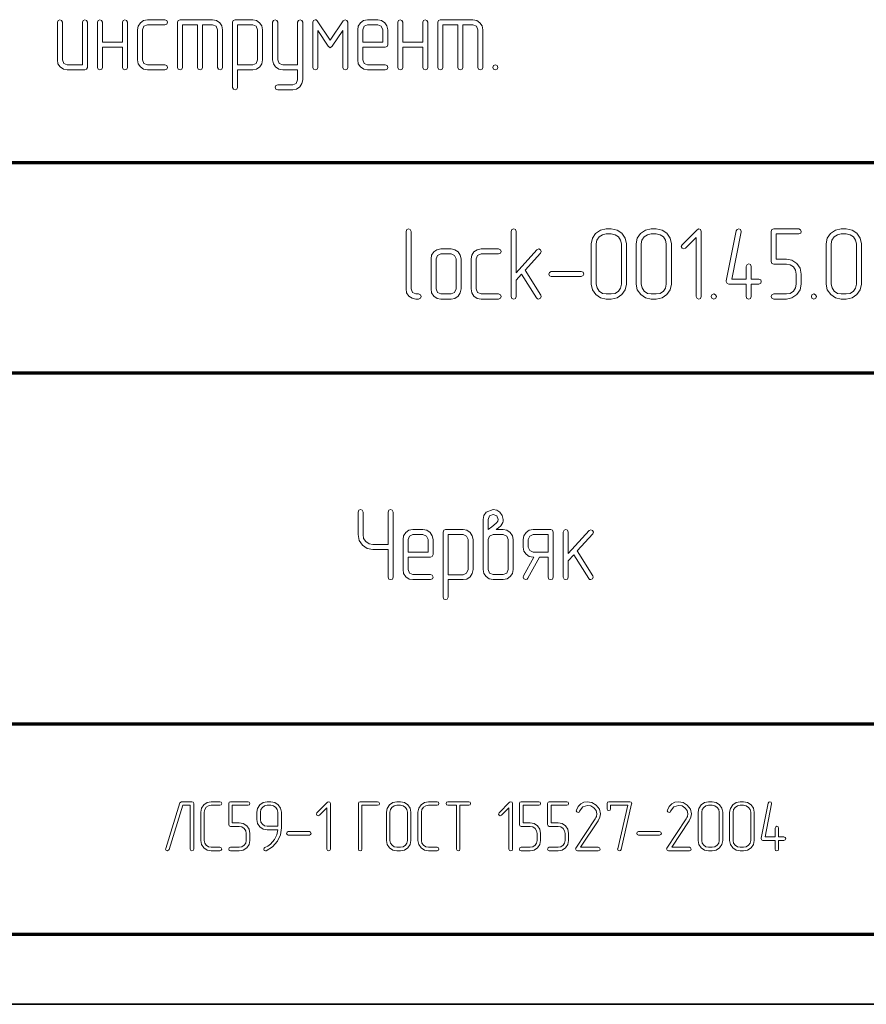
# Model space of a CAD drawing. Extents: x 0 to 420, y 0 to 297.
# Tile 12 of 25: x 297 to 358, y 0 to 70. Entities that reach past the tile are written whole.
import ezdxf

# ---------------------------------------------------------------- set-up
doc = ezdxf.new("R2010")
doc.units = 0

msp = doc.modelspace()

# ---------------------------------------------------------------- linework, layer by layer
at = {"color": 7, "lineweight": 70}
for p, q in [((230, 60), (415, 60)), ((295, 45), (415, 45)), ((295, 20), (415, 20)), ((20, 5), (415, 5)), ((230, 5), (415, 5))]:
    msp.add_line(p, q, dxfattribs=at)
at = {"color": 7, "lineweight": 35}
msp.add_line((0, 0), (420, 0), dxfattribs=at)
at = {"color": 7, "lineweight": 13}
for points in [[(317.303, 66.601), (317.303, 65.892), (317.2, 65.636), (316.952, 65.534), (315.877, 65.534), (315.738, 65.482), (315.694, 65.358), (315.746, 65.227), (315.877, 65.175), (316.952, 65.175), (317.222, 65.234), (317.456, 65.387), (317.602, 65.621), (317.661, 65.892), (317.661, 69.993), (317.602, 70.124), (317.478, 70.175), (317.361, 70.124), (317.303, 69.993), (317.303, 66.959), (316.235, 66.959), (315.987, 67.061), (315.877, 67.317), (315.877, 69.993), (315.819, 70.124), (315.694, 70.175), (315.57, 70.124), (315.519, 69.993), (315.519, 67.317), (315.57, 67.039), (315.731, 66.813), (315.958, 66.652), (316.235, 66.601)], [(320.877, 66.776), (320.877, 69.993), (320.819, 70.124), (320.702, 70.175), (320.548, 70.095), (319.627, 68.713), (318.706, 70.095), (318.633, 70.154), (318.56, 70.175), (318.428, 70.117), (318.377, 69.993), (318.377, 66.776), (318.428, 66.645), (318.553, 66.601), (318.684, 66.645), (318.735, 66.776), (318.735, 69.401), (319.474, 68.282), (319.627, 68.18), (319.773, 68.282), (320.519, 69.401), (320.519, 66.776), (320.57, 66.645), (320.694, 66.601), (320.826, 66.645)], [(302.303, 66.776), (302.303, 69.993), (302.244, 70.124), (302.12, 70.168), (302.003, 70.117), (301.944, 69.993), (301.944, 66.959), (300.87, 66.959), (300.621, 67.061), (300.519, 67.317), (300.519, 69.993), (300.461, 70.124), (300.336, 70.168), (300.212, 70.117), (300.161, 69.993), (300.161, 67.317), (300.205, 67.032), (300.366, 66.806), (300.592, 66.645), (300.87, 66.601), (302.12, 66.601), (302.251, 66.645)], [(304.803, 68.567), (303.377, 68.567), (303.377, 69.993), (303.319, 70.124), (303.194, 70.168), (303.07, 70.117), (303.019, 69.993), (303.019, 66.776), (303.07, 66.645), (303.194, 66.601), (303.326, 66.645), (303.377, 66.776), (303.377, 68.209), (304.803, 68.209), (304.803, 66.776), (304.854, 66.645), (304.978, 66.601), (305.11, 66.645), (305.161, 66.776), (305.161, 69.993), (305.102, 70.124), (304.978, 70.168), (304.861, 70.117), (304.803, 69.993)], [(307.836, 66.601), (307.975, 66.659), (308.019, 66.776), (307.968, 66.908), (307.836, 66.959), (306.586, 66.959), (306.338, 67.061), (306.235, 67.317), (306.235, 69.459), (306.338, 69.708), (306.586, 69.81), (307.836, 69.81), (307.975, 69.868), (308.019, 69.993), (307.968, 70.117), (307.836, 70.168), (306.586, 70.168), (306.301, 70.117), (306.082, 69.956), (305.921, 69.722), (305.877, 69.459), (305.877, 67.317), (305.921, 67.032), (306.082, 66.806), (306.309, 66.645), (306.586, 66.601)], [(310.161, 69.81), (310.161, 66.776), (310.212, 66.645), (310.344, 66.601), (310.468, 66.645), (310.519, 66.776), (310.519, 69.81), (311.235, 69.81), (311.484, 69.708), (311.586, 69.459), (311.586, 66.776), (311.645, 66.645), (311.769, 66.601), (311.893, 66.645), (311.944, 66.776), (311.944, 69.459), (311.893, 69.73), (311.74, 69.963), (311.506, 70.117), (311.235, 70.168), (308.911, 70.168), (308.779, 70.124), (308.735, 69.993), (308.735, 66.776), (308.787, 66.645), (308.911, 66.601), (309.042, 66.645), (309.094, 66.776), (309.094, 69.81)], [(313.019, 66.601), (314.094, 66.601), (314.364, 66.645), (314.598, 66.806), (314.744, 67.039), (314.803, 67.317), (314.803, 69.459), (314.744, 69.73), (314.591, 69.963), (314.357, 70.117), (314.094, 70.168), (312.836, 70.168), (312.705, 70.124), (312.661, 69.993), (312.661, 65.351), (312.719, 65.219), (312.836, 65.175), (312.961, 65.219), (313.019, 65.351)], [(313.019, 66.952), (313.019, 69.81), (314.094, 69.81), (314.342, 69.708), (314.444, 69.459), (314.444, 67.317), (314.335, 67.061), (314.094, 66.952)], [(321.944, 68.209), (323.545, 68.209), (323.677, 68.253), (323.728, 68.384), (323.728, 69.459), (323.67, 69.73), (323.516, 69.963), (323.282, 70.117), (323.012, 70.168), (322.295, 70.168), (322.01, 70.117), (321.791, 69.956), (321.63, 69.722), (321.586, 69.459), (321.586, 67.317), (321.63, 67.032), (321.791, 66.806), (322.018, 66.645), (322.295, 66.601), (323.545, 66.601), (323.684, 66.659), (323.728, 66.776), (323.677, 66.908), (323.545, 66.959), (322.295, 66.959), (322.047, 67.061), (321.944, 67.317)], [(321.944, 68.567), (321.944, 69.459), (322.047, 69.708), (322.295, 69.81), (323.012, 69.81), (323.268, 69.708), (323.37, 69.459), (323.37, 68.567)], [(326.228, 68.567), (324.803, 68.567), (324.803, 69.993), (324.744, 70.124), (324.62, 70.168), (324.496, 70.117), (324.444, 69.993), (324.444, 66.776), (324.496, 66.645), (324.62, 66.601), (324.751, 66.645), (324.803, 66.776), (324.803, 68.209), (326.228, 68.209), (326.228, 66.776), (326.279, 66.645), (326.404, 66.601), (326.535, 66.645), (326.586, 66.776), (326.586, 69.993), (326.528, 70.124), (326.404, 70.168), (326.287, 70.117), (326.228, 69.993)], [(328.728, 69.81), (328.728, 66.776), (328.779, 66.645), (328.911, 66.601), (329.035, 66.645), (329.086, 66.776), (329.086, 69.81), (329.803, 69.81), (330.051, 69.708), (330.154, 69.459), (330.154, 66.776), (330.212, 66.645), (330.336, 66.601), (330.461, 66.645), (330.512, 66.776), (330.512, 69.459), (330.461, 69.73), (330.307, 69.963), (330.073, 70.117), (329.803, 70.168), (327.478, 70.168), (327.346, 70.124), (327.303, 69.993), (327.303, 66.776), (327.354, 66.645), (327.478, 66.601), (327.61, 66.645), (327.661, 66.776), (327.661, 69.81)], [(331.404, 66.959), (331.272, 66.901), (331.228, 66.776), (331.272, 66.652), (331.404, 66.601), (331.542, 66.659), (331.586, 66.776), (331.535, 66.908)], [(325.925, 50.267), (326.064, 50.325), (326.107, 50.442), (326.056, 50.574), (325.925, 50.625), (325.742, 50.625), (325.493, 50.727), (325.391, 50.983), (325.391, 55.084), (325.333, 55.216), (325.208, 55.267), (325.084, 55.216), (325.033, 55.084), (325.033, 50.983), (325.077, 50.705), (325.238, 50.479), (325.464, 50.318), (325.742, 50.267)], [(333.527, 52.314), (334.631, 53.534), (334.682, 53.659), (334.624, 53.783), (334.499, 53.841), (334.368, 53.776), (332.891, 52.138), (332.891, 55.084), (332.833, 55.216), (332.716, 55.267), (332.591, 55.216), (332.533, 55.084), (332.533, 50.442), (332.591, 50.311), (332.716, 50.267), (332.84, 50.311), (332.891, 50.442), (332.891, 51.605), (333.279, 52.036), (334.346, 50.347), (334.412, 50.281), (334.492, 50.267), (334.616, 50.318), (334.675, 50.442), (334.645, 50.545)], [(340.749, 51.334), (340.749, 54.192), (340.669, 54.602), (340.435, 54.952), (340.084, 55.186), (339.675, 55.267), (339.317, 55.267), (338.9, 55.179), (338.556, 54.945), (338.322, 54.594), (338.249, 54.192), (338.249, 51.334), (338.322, 50.925), (338.564, 50.581), (338.907, 50.34), (339.317, 50.267), (339.675, 50.267), (340.084, 50.34), (340.435, 50.581), (340.669, 50.925)], [(340.391, 51.334), (340.34, 51.049), (340.179, 50.83), (339.945, 50.669), (339.675, 50.625), (339.317, 50.625), (339.046, 50.669), (338.819, 50.83), (338.659, 51.056), (338.607, 51.334), (338.607, 54.192), (338.651, 54.463), (338.812, 54.697), (339.039, 54.85), (339.317, 54.909), (339.675, 54.909), (339.945, 54.85), (340.179, 54.697), (340.34, 54.463), (340.391, 54.192)], [(343.958, 51.334), (343.958, 54.192), (343.878, 54.602), (343.644, 54.952), (343.293, 55.186), (342.884, 55.267), (342.526, 55.267), (342.109, 55.179), (341.765, 54.945), (341.531, 54.594), (341.458, 54.192), (341.458, 51.334), (341.531, 50.925), (341.773, 50.581), (342.116, 50.34), (342.526, 50.267), (342.884, 50.267), (343.293, 50.34), (343.644, 50.581), (343.878, 50.925)], [(343.6, 51.334), (343.549, 51.049), (343.388, 50.83), (343.154, 50.669), (342.884, 50.625), (342.526, 50.625), (342.255, 50.669), (342.029, 50.83), (341.868, 51.056), (341.817, 51.334), (341.817, 54.192), (341.86, 54.463), (342.021, 54.697), (342.248, 54.85), (342.526, 54.909), (342.884, 54.909), (343.154, 54.85), (343.388, 54.697), (343.549, 54.463), (343.6, 54.192)], [(346.093, 50.442), (346.093, 55.084), (346.042, 55.216), (345.91, 55.26), (345.793, 55.208), (344.726, 54.141), (344.667, 54.017), (344.726, 53.893), (344.85, 53.834), (344.974, 53.893), (345.735, 54.66), (345.735, 50.442), (345.793, 50.311), (345.917, 50.267), (346.042, 50.311)], [(349.66, 51.692), (349.66, 52.591), (349.602, 52.723), (349.485, 52.767), (349.36, 52.716), (349.302, 52.591), (349.302, 51.692), (348.271, 51.692), (348.944, 55.048), (348.944, 55.091), (348.893, 55.216), (348.761, 55.267), (348.651, 55.23), (348.593, 55.121), (347.876, 51.553), (347.876, 51.51), (347.928, 51.385), (348.052, 51.334), (349.302, 51.334), (349.302, 50.442), (349.353, 50.311), (349.485, 50.267), (349.609, 50.311), (349.66, 50.442), (349.66, 51.334), (350.201, 51.334), (350.333, 51.393), (350.376, 51.517), (350.333, 51.641), (350.201, 51.692)], [(353.227, 51.334), (353.227, 52.05), (353.147, 52.46), (352.913, 52.803), (352.562, 53.037), (352.16, 53.118), (351.444, 53.118), (351.444, 54.909), (353.045, 54.909), (353.183, 54.967), (353.227, 55.084), (353.176, 55.208), (353.045, 55.267), (351.261, 55.267), (351.129, 55.216), (351.086, 55.084), (351.086, 52.942), (351.129, 52.803), (351.261, 52.76), (352.16, 52.76), (352.431, 52.708), (352.664, 52.555), (352.818, 52.321), (352.869, 52.05), (352.869, 51.334), (352.818, 51.056), (352.664, 50.83), (352.431, 50.669), (352.16, 50.625), (351.261, 50.625), (351.129, 50.567), (351.086, 50.442), (351.129, 50.318), (351.261, 50.267), (352.16, 50.267), (352.562, 50.34), (352.913, 50.581), (353.147, 50.925)], [(357.511, 51.334), (357.511, 54.192), (357.431, 54.602), (357.197, 54.952), (356.846, 55.186), (356.436, 55.267), (356.078, 55.267), (355.662, 55.179), (355.318, 54.945), (355.084, 54.594), (355.011, 54.192), (355.011, 51.334), (355.084, 50.925), (355.325, 50.581), (355.669, 50.34), (356.078, 50.267), (356.436, 50.267), (356.846, 50.34), (357.197, 50.581), (357.431, 50.925)], [(357.153, 51.334), (357.102, 51.049), (356.941, 50.83), (356.707, 50.669), (356.436, 50.625), (356.078, 50.625), (355.808, 50.669), (355.581, 50.83), (355.42, 51.056), (355.369, 51.334), (355.369, 54.192), (355.413, 54.463), (355.574, 54.697), (355.8, 54.85), (356.078, 54.909), (356.436, 54.909), (356.707, 54.85), (356.941, 54.697), (357.102, 54.463), (357.153, 54.192)], [(328.958, 50.983), (328.958, 53.125), (328.9, 53.395), (328.746, 53.629), (328.512, 53.783), (328.242, 53.834), (327.526, 53.834), (327.241, 53.783), (327.021, 53.622), (326.86, 53.388), (326.817, 53.125), (326.817, 50.983), (326.86, 50.698), (327.021, 50.471), (327.248, 50.311), (327.526, 50.267), (328.242, 50.267), (328.512, 50.311), (328.746, 50.471), (328.9, 50.698)], [(328.6, 50.983), (328.498, 50.727), (328.242, 50.625), (327.526, 50.625), (327.277, 50.727), (327.175, 50.983), (327.175, 53.125), (327.277, 53.374), (327.526, 53.476), (328.242, 53.476), (328.498, 53.374), (328.6, 53.125)], [(331.634, 50.267), (331.773, 50.325), (331.817, 50.442), (331.765, 50.574), (331.634, 50.625), (330.384, 50.625), (330.135, 50.727), (330.033, 50.983), (330.033, 53.125), (330.135, 53.374), (330.384, 53.476), (331.634, 53.476), (331.773, 53.534), (331.817, 53.659), (331.765, 53.783), (331.634, 53.834), (330.384, 53.834), (330.099, 53.783), (329.879, 53.622), (329.719, 53.388), (329.675, 53.125), (329.675, 50.983), (329.719, 50.698), (329.879, 50.471), (330.106, 50.311), (330.384, 50.267)], [(337.533, 51.875), (337.664, 51.933), (337.708, 52.05), (337.664, 52.175), (337.533, 52.233), (335.391, 52.233), (335.26, 52.167), (335.208, 52.05), (335.26, 51.926), (335.391, 51.875)], [(346.985, 50.625), (346.853, 50.567), (346.809, 50.442), (346.853, 50.318), (346.985, 50.267), (347.124, 50.325), (347.167, 50.442), (347.116, 50.574)], [(354.119, 50.625), (353.988, 50.567), (353.944, 50.442), (353.988, 50.318), (354.119, 50.267), (354.258, 50.325), (354.302, 50.442), (354.251, 50.574)], [(323.75, 32.409), (323.75, 30.442), (323.808, 30.311), (323.933, 30.267), (324.057, 30.311), (324.108, 30.442), (324.108, 35.084), (324.05, 35.216), (323.933, 35.267), (323.808, 35.216), (323.75, 35.084), (323.75, 32.767), (322.675, 32.767), (322.398, 32.818), (322.171, 32.979), (322.01, 33.198), (321.966, 33.476), (321.966, 35.084), (321.908, 35.216), (321.784, 35.267), (321.659, 35.216), (321.608, 35.084), (321.608, 33.476), (321.689, 33.067), (321.923, 32.723), (322.266, 32.482), (322.675, 32.409)], [(331.469, 33.834), (331.637, 33.966), (331.798, 34.105), (331.93, 34.338), (331.952, 34.426), (331.959, 34.55), (331.901, 34.85), (331.732, 35.084), (331.506, 35.216), (331.243, 35.26), (330.753, 35.084), (330.585, 34.85), (330.534, 34.55), (330.534, 33.125), (330.534, 30.983), (330.585, 30.705), (330.746, 30.479), (330.972, 30.318), (331.25, 30.267), (331.959, 30.267), (332.237, 30.318), (332.471, 30.479), (332.617, 30.705), (332.675, 30.983), (332.675, 33.125), (332.617, 33.395), (332.463, 33.629), (332.23, 33.783), (331.959, 33.834)], [(330.892, 33.834), (330.892, 34.55), (330.994, 34.814), (331.243, 34.909), (331.499, 34.814), (331.601, 34.55), (331.572, 34.426), (331.513, 34.331), (331.469, 34.287), (331.162, 34.024)], [(325.175, 31.875), (326.776, 31.875), (326.908, 31.919), (326.959, 32.05), (326.959, 33.125), (326.901, 33.395), (326.747, 33.629), (326.513, 33.783), (326.243, 33.834), (325.526, 33.834), (325.241, 33.783), (325.022, 33.622), (324.861, 33.388), (324.817, 33.125), (324.817, 30.983), (324.861, 30.698), (325.022, 30.471), (325.249, 30.311), (325.526, 30.267), (326.776, 30.267), (326.915, 30.325), (326.959, 30.442), (326.908, 30.574), (326.776, 30.625), (325.526, 30.625), (325.278, 30.727), (325.175, 30.983)], [(328.034, 30.267), (329.108, 30.267), (329.379, 30.311), (329.613, 30.471), (329.759, 30.705), (329.817, 30.983), (329.817, 33.125), (329.759, 33.395), (329.605, 33.629), (329.371, 33.783), (329.108, 33.834), (327.851, 33.834), (327.719, 33.79), (327.675, 33.659), (327.675, 29.017), (327.734, 28.885), (327.851, 28.841), (327.975, 28.885), (328.034, 29.017)], [(335.534, 30.442), (335.534, 33.659), (335.482, 33.79), (335.351, 33.834), (334.101, 33.834), (333.816, 33.783), (333.596, 33.622), (333.436, 33.388), (333.392, 33.125), (333.392, 32.584), (333.436, 32.306), (333.596, 32.08), (333.823, 31.919), (334.101, 31.875), (334.159, 31.875), (333.414, 30.53), (333.384, 30.442), (333.443, 30.318), (333.575, 30.267), (333.662, 30.289), (333.728, 30.362), (334.561, 31.875), (335.175, 31.875), (335.175, 30.442), (335.227, 30.311), (335.351, 30.267), (335.482, 30.311)], [(337.244, 32.314), (338.348, 33.52), (338.399, 33.644), (338.341, 33.768), (338.216, 33.827), (338.085, 33.768), (336.608, 32.138), (336.608, 33.659), (336.55, 33.79), (336.433, 33.834), (336.308, 33.783), (336.25, 33.659), (336.25, 30.442), (336.308, 30.311), (336.433, 30.267), (336.557, 30.311), (336.608, 30.442), (336.608, 31.605), (336.996, 32.036), (338.063, 30.347), (338.129, 30.281), (338.209, 30.267), (338.333, 30.318), (338.392, 30.442), (338.363, 30.545)], [(325.175, 32.233), (325.175, 33.125), (325.278, 33.374), (325.526, 33.476), (326.243, 33.476), (326.499, 33.374), (326.601, 33.125), (326.601, 32.233)], [(328.034, 30.618), (328.034, 33.476), (329.108, 33.476), (329.357, 33.374), (329.459, 33.125), (329.459, 30.983), (329.349, 30.727), (329.108, 30.618)], [(332.317, 30.983), (332.215, 30.727), (331.959, 30.625), (331.25, 30.625), (330.994, 30.727), (330.892, 30.983), (330.892, 33.125), (330.994, 33.374), (331.25, 33.476), (331.959, 33.476), (332.215, 33.374), (332.317, 33.125)], [(335.175, 32.233), (334.101, 32.233), (333.852, 32.336), (333.75, 32.584), (333.75, 33.125), (333.852, 33.374), (334.101, 33.476), (335.175, 33.476)], [(309.888, 11.06), (309.888, 14.309), (309.857, 14.401), (309.765, 14.437), (309.018, 14.437), (308.9, 14.35), (307.897, 11.101), (307.887, 11.054), (307.928, 10.967), (308.02, 10.937), (308.138, 11.024), (309.11, 14.186), (309.642, 14.186), (309.642, 11.06), (309.678, 10.967), (309.765, 10.937), (309.857, 10.967)], [(311.761, 10.937), (311.858, 10.978), (311.889, 11.06), (311.853, 11.152), (311.761, 11.188), (311.141, 11.188), (310.947, 11.223), (310.783, 11.336), (310.671, 11.495), (310.64, 11.684), (310.64, 13.685), (310.671, 13.879), (310.783, 14.043), (310.947, 14.145), (311.141, 14.186), (311.761, 14.186), (311.858, 14.227), (311.889, 14.309), (311.853, 14.396), (311.761, 14.437), (311.141, 14.437), (310.85, 14.375), (310.609, 14.212), (310.44, 13.971), (310.389, 13.685), (310.389, 11.684), (310.44, 11.397), (310.609, 11.157), (310.85, 10.988), (311.141, 10.937)], [(313.889, 11.684), (313.889, 12.185), (313.833, 12.472), (313.669, 12.712), (313.424, 12.876), (313.142, 12.932), (312.641, 12.932), (312.641, 14.186), (313.761, 14.186), (313.859, 14.227), (313.889, 14.309), (313.853, 14.396), (313.761, 14.437), (312.513, 14.437), (312.421, 14.401), (312.39, 14.309), (312.39, 12.81), (312.421, 12.712), (312.513, 12.682), (313.142, 12.682), (313.332, 12.646), (313.495, 12.538), (313.603, 12.375), (313.639, 12.185), (313.639, 11.684), (313.603, 11.489), (313.495, 11.331), (313.332, 11.218), (313.142, 11.188), (312.513, 11.188), (312.421, 11.147), (312.39, 11.06), (312.421, 10.973), (312.513, 10.937), (313.142, 10.937), (313.424, 10.988), (313.669, 11.157), (313.833, 11.397)], [(316.141, 12.574), (316.141, 13.685), (316.084, 13.976), (315.921, 14.217), (315.675, 14.38), (315.389, 14.437), (315.138, 14.437), (314.846, 14.375), (314.606, 14.212), (314.442, 13.966), (314.391, 13.685), (314.391, 13.183), (314.442, 12.891), (314.606, 12.651), (314.846, 12.487), (315.138, 12.436), (315.885, 12.436), (315.818, 12.088), (315.66, 11.75), (315.363, 11.408), (315.174, 11.274), (314.969, 11.177), (314.908, 11.131), (314.887, 11.065), (314.923, 10.973), (315.005, 10.937), (315.061, 10.942), (315.516, 11.213), (315.87, 11.617), (316.069, 12.073)], [(315.89, 12.687), (315.138, 12.687), (314.948, 12.717), (314.79, 12.83), (314.677, 12.989), (314.641, 13.183), (314.641, 13.685), (314.672, 13.874), (314.785, 14.038), (314.943, 14.145), (315.138, 14.186), (315.389, 14.186), (315.583, 14.145), (315.747, 14.038), (315.849, 13.874), (315.89, 13.685)], [(319.636, 11.06), (319.636, 14.309), (319.6, 14.401), (319.508, 14.432), (319.426, 14.396), (318.679, 13.649), (318.638, 13.562), (318.679, 13.475), (318.766, 13.434), (318.853, 13.475), (319.385, 14.012), (319.385, 11.06), (319.426, 10.967), (319.513, 10.937), (319.6, 10.967)], [(323.008, 14.186), (323.105, 14.227), (323.136, 14.309), (323.1, 14.396), (323.008, 14.437), (321.759, 14.437), (321.667, 14.401), (321.636, 14.309), (321.636, 11.06), (321.672, 10.967), (321.759, 10.937), (321.851, 10.967), (321.887, 11.06), (321.887, 14.186)], [(325.387, 11.684), (325.387, 13.685), (325.331, 13.971), (325.167, 14.217), (324.921, 14.38), (324.635, 14.437), (324.384, 14.437), (324.092, 14.375), (323.852, 14.212), (323.688, 13.966), (323.637, 13.685), (323.637, 11.684), (323.688, 11.397), (323.857, 11.157), (324.098, 10.988), (324.384, 10.937), (324.635, 10.937), (324.921, 10.988), (325.167, 11.157), (325.331, 11.397)], [(325.136, 11.684), (325.101, 11.484), (324.988, 11.331), (324.824, 11.218), (324.635, 11.188), (324.384, 11.188), (324.195, 11.218), (324.036, 11.331), (323.924, 11.489), (323.888, 11.684), (323.888, 13.685), (323.918, 13.874), (324.031, 14.038), (324.19, 14.145), (324.384, 14.186), (324.635, 14.186), (324.824, 14.145), (324.988, 14.038), (325.101, 13.874), (325.136, 13.685)], [(327.255, 10.937), (327.352, 10.978), (327.383, 11.06), (327.347, 11.152), (327.255, 11.188), (326.636, 11.188), (326.441, 11.223), (326.277, 11.336), (326.165, 11.495), (326.134, 11.684), (326.134, 13.685), (326.165, 13.879), (326.277, 14.043), (326.441, 14.145), (326.636, 14.186), (327.255, 14.186), (327.352, 14.227), (327.383, 14.309), (327.347, 14.396), (327.255, 14.437), (326.636, 14.437), (326.344, 14.375), (326.103, 14.212), (325.935, 13.971), (325.883, 13.685), (325.883, 11.684), (325.935, 11.397), (326.103, 11.157), (326.344, 10.988), (326.636, 10.937)], [(328.631, 14.186), (328.631, 11.06), (328.672, 10.967), (328.759, 10.937), (328.846, 10.967), (328.882, 11.06), (328.882, 14.186), (329.511, 14.186), (329.603, 14.227), (329.634, 14.309), (329.603, 14.396), (329.511, 14.437), (328.007, 14.437), (327.915, 14.396), (327.884, 14.309), (327.915, 14.222), (328.007, 14.186)], [(332.628, 11.06), (332.628, 14.309), (332.592, 14.401), (332.5, 14.432), (332.418, 14.396), (331.671, 13.649), (331.63, 13.562), (331.671, 13.475), (331.758, 13.434), (331.845, 13.475), (332.377, 14.012), (332.377, 11.06), (332.418, 10.967), (332.505, 10.937), (332.592, 10.967)], [(334.628, 11.684), (334.628, 12.185), (334.572, 12.472), (334.408, 12.712), (334.163, 12.876), (333.881, 12.932), (333.38, 12.932), (333.38, 14.186), (334.5, 14.186), (334.598, 14.227), (334.628, 14.309), (334.592, 14.396), (334.5, 14.437), (333.252, 14.437), (333.16, 14.401), (333.129, 14.309), (333.129, 12.81), (333.16, 12.712), (333.252, 12.682), (333.881, 12.682), (334.071, 12.646), (334.234, 12.538), (334.342, 12.375), (334.378, 12.185), (334.378, 11.684), (334.342, 11.489), (334.234, 11.331), (334.071, 11.218), (333.881, 11.188), (333.252, 11.188), (333.16, 11.147), (333.129, 11.06), (333.16, 10.973), (333.252, 10.937), (333.881, 10.937), (334.163, 10.988), (334.408, 11.157), (334.572, 11.397)], [(336.629, 11.684), (336.629, 12.185), (336.573, 12.472), (336.409, 12.712), (336.163, 12.876), (335.882, 12.932), (335.38, 12.932), (335.38, 14.186), (336.501, 14.186), (336.598, 14.227), (336.629, 14.309), (336.593, 14.396), (336.501, 14.437), (335.253, 14.437), (335.16, 14.401), (335.13, 14.309), (335.13, 12.81), (335.16, 12.712), (335.253, 12.682), (335.882, 12.682), (336.071, 12.646), (336.235, 12.538), (336.342, 12.375), (336.378, 12.185), (336.378, 11.684), (336.342, 11.489), (336.235, 11.331), (336.071, 11.218), (335.882, 11.188), (335.253, 11.188), (335.16, 11.147), (335.13, 11.06), (335.16, 10.973), (335.253, 10.937), (335.882, 10.937), (336.163, 10.988), (336.409, 11.157), (336.573, 11.397)], [(338.747, 10.937), (338.845, 10.978), (338.875, 11.06), (338.84, 11.152), (338.747, 11.188), (337.489, 11.188), (338.732, 13.071), (338.86, 13.332), (338.901, 13.577), (338.824, 13.91), (338.604, 14.191), (338.297, 14.375), (337.965, 14.437), (337.719, 14.401), (337.509, 14.299), (337.315, 14.109), (337.182, 13.843), (337.171, 13.797), (337.212, 13.71), (337.304, 13.674), (337.371, 13.7), (337.412, 13.756), (337.642, 14.084), (337.975, 14.181), (338.226, 14.135), (338.435, 14.007), (338.589, 13.807), (338.64, 13.577), (338.609, 13.393), (338.573, 13.306), (338.522, 13.209), (337.151, 11.131), (337.13, 11.07), (337.166, 10.978), (337.253, 10.937)], [(341.127, 14.283), (341.132, 14.319), (341.096, 14.401), (341.004, 14.437), (339.5, 14.437), (339.408, 14.401), (339.377, 14.309), (339.377, 13.935), (339.413, 13.843), (339.5, 13.812), (339.592, 13.843), (339.628, 13.935), (339.628, 14.186), (340.845, 14.186), (340.129, 11.09), (340.124, 11.054), (340.165, 10.967), (340.252, 10.937), (340.329, 10.962), (340.375, 11.034)], [(345.241, 10.937), (345.338, 10.978), (345.369, 11.06), (345.333, 11.152), (345.241, 11.188), (343.982, 11.188), (345.226, 13.071), (345.353, 13.332), (345.394, 13.577), (345.318, 13.91), (345.098, 14.191), (344.791, 14.375), (344.458, 14.437), (344.212, 14.401), (344.003, 14.299), (343.808, 14.109), (343.675, 13.843), (343.665, 13.797), (343.706, 13.71), (343.798, 13.674), (343.864, 13.7), (343.905, 13.756), (344.136, 14.084), (344.468, 14.181), (344.719, 14.135), (344.929, 14.007), (345.082, 13.807), (345.133, 13.577), (345.103, 13.393), (345.067, 13.306), (345.016, 13.209), (343.644, 11.131), (343.624, 11.07), (343.66, 10.978), (343.747, 10.937)], [(347.62, 11.684), (347.62, 13.685), (347.564, 13.971), (347.4, 14.217), (347.155, 14.38), (346.868, 14.437), (346.617, 14.437), (346.326, 14.375), (346.085, 14.212), (345.921, 13.966), (345.87, 13.685), (345.87, 11.684), (345.921, 11.397), (346.09, 11.157), (346.331, 10.988), (346.617, 10.937), (346.868, 10.937), (347.155, 10.988), (347.4, 11.157), (347.564, 11.397)], [(347.37, 11.684), (347.334, 11.484), (347.221, 11.331), (347.057, 11.218), (346.868, 11.188), (346.617, 11.188), (346.428, 11.218), (346.269, 11.331), (346.157, 11.489), (346.121, 11.684), (346.121, 13.685), (346.152, 13.874), (346.264, 14.038), (346.423, 14.145), (346.617, 14.186), (346.868, 14.186), (347.057, 14.145), (347.221, 14.038), (347.334, 13.874), (347.37, 13.685)], [(349.867, 11.684), (349.867, 13.685), (349.81, 13.971), (349.647, 14.217), (349.401, 14.38), (349.114, 14.437), (348.864, 14.437), (348.572, 14.375), (348.332, 14.212), (348.168, 13.966), (348.117, 13.685), (348.117, 11.684), (348.168, 11.397), (348.337, 11.157), (348.577, 10.988), (348.864, 10.937), (349.114, 10.937), (349.401, 10.988), (349.647, 11.157), (349.81, 11.397)], [(349.616, 11.684), (349.58, 11.484), (349.467, 11.331), (349.304, 11.218), (349.114, 11.188), (348.864, 11.188), (348.674, 11.218), (348.516, 11.331), (348.403, 11.489), (348.367, 11.684), (348.367, 13.685), (348.398, 13.874), (348.511, 14.038), (348.669, 14.145), (348.864, 14.186), (349.114, 14.186), (349.304, 14.145), (349.467, 14.038), (349.58, 13.874), (349.616, 13.685)], [(351.611, 11.935), (351.611, 12.564), (351.571, 12.656), (351.489, 12.687), (351.402, 12.651), (351.361, 12.564), (351.361, 11.935), (350.639, 11.935), (351.11, 14.283), (351.11, 14.314), (351.074, 14.401), (350.982, 14.437), (350.905, 14.411), (350.864, 14.334), (350.363, 11.837), (350.363, 11.807), (350.399, 11.72), (350.486, 11.684), (351.361, 11.684), (351.361, 11.06), (351.397, 10.967), (351.489, 10.937), (351.576, 10.967), (351.611, 11.06), (351.611, 11.684), (351.99, 11.684), (352.082, 11.725), (352.113, 11.812), (352.082, 11.899), (351.99, 11.935)], [(318.136, 12.062), (318.228, 12.103), (318.259, 12.185), (318.228, 12.272), (318.136, 12.313), (316.637, 12.313), (316.545, 12.267), (316.509, 12.185), (316.545, 12.098), (316.637, 12.062)], [(343.122, 12.062), (343.215, 12.103), (343.245, 12.185), (343.215, 12.272), (343.122, 12.313), (341.623, 12.313), (341.531, 12.267), (341.495, 12.185), (341.531, 12.098), (341.623, 12.062)]]:
    msp.add_lwpolyline(points, close=True, dxfattribs=at)

doc.saveas('drawing.dxf')
